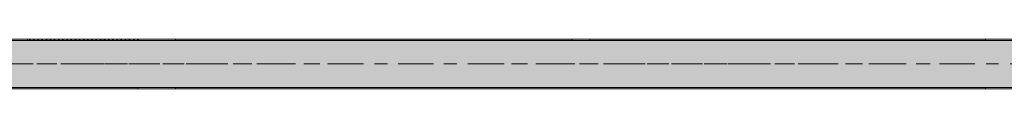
# Model space of a CAD drawing. Header units: metres. Extents: x -3.6 to 65.4, y -11 to 16.8.
# Tile 145 of 178: x 39 to 47.3, y 8.1 to 8.5. Entities that reach past the tile are written whole.
import ezdxf

# ---------------------------------------------------------------- set-up
doc = ezdxf.new("R2010")
doc.units = ezdxf.units.M
doc.header["$MEASUREMENT"] = 0
doc.linetypes.add('Achse', pattern=[0.2, 0.1, -0.05, 0, -0.05])
doc.linetypes.add('Strichlinie doppelt', pattern=[0.546806, 0.264583, -0.105833, 0.070556, -0.105833])
doc.layers.add('451 - Universal.Achsen Raster', color=7, linetype='Continuous')
doc.layers.add('608 - Struktur.Träger', color=7, linetype='Continuous')
pattern_1 = [(45, (0, 0), (-0.01767767, 0.01767767), [0, -0.025])]

msp = doc.modelspace()

# ---------------------------------------------------------------- hatches: boundary and pattern name
at = {"layer": '608 - Struktur.Träger', "linetype": 'Continuous', "lineweight": 0, "true_color": 0x000000}
h = msp.add_hatch(dxfattribs=at)
h.set_pattern_fill('Beton__Stahlbeton_0001', color=18, style=0, pattern_type=2)
h.set_pattern_definition([(45, (0, 0), (-0.08485281, 0.08485281), []), (45, (-0.04243, 0.04243), (-0.08485281, 0.08485281), [0.09, -0.03])])
h.paths.add_polyline_path([(0.69, 8.5), (0.38, 8.5), (0.38, 8.1), (0.69, 8.1), (7.57, 8.1), (7.89, 8.1), (11.17, 8.1), (11.49, 8.1), (14.77, 8.1), (15.09, 8.1), (18.37, 8.1), (18.69, 8.1), (25.57, 8.1), (25.89, 8.1), (29.23, 8.1), (29.4, 8.1), (32.77, 8.1), (33.09, 8.1), (39.97, 8.1), (40.29, 8.1), (47.17, 8.1), (47.49, 8.1), (50.77, 8.1), (51.09, 8.1), (54.37, 8.1), (54.69, 8.1), (61.57, 8.1), (61.88, 8.1), (61.88, 8.5), (61.57, 8.5), (58.205, 8.5), (58.055, 8.5), (54.69, 8.5), (54.37, 8.5), (51.09, 8.5), (50.77, 8.5), (47.49, 8.5), (47.17, 8.5), (43.81, 8.5), (43.66, 8.5), (40.29, 8.5), (39.97, 8.5), (39.03, 8.5), (38.9, 8.5), (37.71, 8.5), (37.58, 8.5), (36.61, 8.5), (36.46, 8.5), (33.09, 8.5), (32.77, 8.5), (29.4, 8.5), (29.23, 8.5), (25.89, 8.5), (25.57, 8.5), (18.69, 8.5), (18.37, 8.5), (15.09, 8.5), (14.77, 8.5), (11.49, 8.5), (11.17, 8.5), (7.89, 8.5), (7.57, 8.5)])
h = msp.add_hatch(dxfattribs=at)
h.set_pattern_fill('Gips_0001', color=18, style=0, pattern_type=2)
h.set_pattern_definition(pattern_1)
h.paths.add_polyline_path([(39.03, 8.5), (39.97, 8.5), (39.97, 8.51), (39.03, 8.51)])
h = msp.add_hatch(dxfattribs=at)
h.set_pattern_fill('Gips_0001', color=18, style=0, pattern_type=2)
h.set_pattern_definition(pattern_1)
h.paths.add_polyline_path([(43.66, 8.51), (40.29, 8.51), (40.29, 8.5), (43.66, 8.5)])
h = msp.add_hatch(dxfattribs=at)
h.set_pattern_fill('Gips_0001', color=18, style=0, pattern_type=2)
h.set_pattern_definition(pattern_1)
h.paths.add_polyline_path([(43.81, 8.51), (43.81, 8.5), (47.17, 8.5), (47.17, 8.51)])
h = msp.add_hatch(dxfattribs=at)
h.set_pattern_fill('Gips_0001', color=18, style=0, pattern_type=2)
h.set_pattern_definition(pattern_1)
h.paths.add_polyline_path([(33.09, 8.1), (33.09, 8.09), (39.97, 8.09), (39.97, 8.1)])
h = msp.add_hatch(dxfattribs=at)
h.set_pattern_fill('Gips_0001', color=18, style=0, pattern_type=2)
h.set_pattern_definition(pattern_1)
h.paths.add_polyline_path([(40.29, 8.09), (47.17, 8.09), (47.17, 8.1), (40.29, 8.1)])

# ---------------------------------------------------------------- linework, layer by layer
at = {"layer": '451 - Universal.Achsen Raster', "color": 160, "linetype": 'Strichlinie doppelt', "lineweight": 9, "true_color": 0x3232ff}
msp.add_line((64.935, 8.3), (-3.175, 8.3), dxfattribs=at)
at = {"layer": '608 - Struktur.Träger', "color": 7, "linetype": 'Continuous', "lineweight": 13}
for p, q in [((0.38, 8.51), (61.88, 8.51)), ((39.03, 8.5), (38.9, 8.5)), ((39.97, 8.5), (39.03, 8.5)), ((40.29, 8.5), (39.97, 8.5)), ((43.66, 8.5), (40.29, 8.5)), ((43.81, 8.5), (43.66, 8.5)), ((47.17, 8.5), (43.81, 8.5)), ((47.49, 8.5), (47.17, 8.5)), ((0.38, 8.09), (61.88, 8.09))]:
    msp.add_line(p, q, dxfattribs=at)
at = {"layer": '608 - Struktur.Träger', "color": 7, "linetype": 'Continuous', "lineweight": 5}
for p, q in [((39.03, 8.51), (39.03, 8.5)), ((39.97, 8.51), (39.03, 8.51)), ((39.97, 8.51), (39.97, 8.5)), ((40.29, 8.51), (40.29, 8.5)), ((43.66, 8.51), (40.29, 8.51)), ((43.66, 8.51), (43.66, 8.5)), ((43.81, 8.51), (43.81, 8.5)), ((47.17, 8.51), (43.81, 8.51)), ((47.17, 8.51), (47.17, 8.5)), ((39.97, 8.09), (33.09, 8.09)), ((39.97, 8.1), (39.97, 8.09)), ((40.29, 8.1), (40.29, 8.09)), ((47.17, 8.09), (40.29, 8.09)), ((47.17, 8.1), (47.17, 8.09))]:
    msp.add_line(p, q, dxfattribs=at)
at = {"layer": '608 - Struktur.Träger', "color": 7, "linetype": 'Achse', "lineweight": 9}
msp.add_line((0.38, 8.3), (61.88, 8.3), dxfattribs=at)
at = {"layer": '608 - Struktur.Träger', "color": 7, "linetype": 'Continuous', "lineweight": 13, "flags": 128}
msp.add_lwpolyline([(61.88, 8.1), (61.57, 8.1), (54.69, 8.1), (54.37, 8.1), (51.09, 8.1), (50.77, 8.1), (47.49, 8.1), (47.17, 8.1), (40.29, 8.1), (39.97, 8.1), (33.09, 8.1), (32.77, 8.1), (29.4, 8.1)], dxfattribs=at)

doc.saveas('drawing.dxf')
